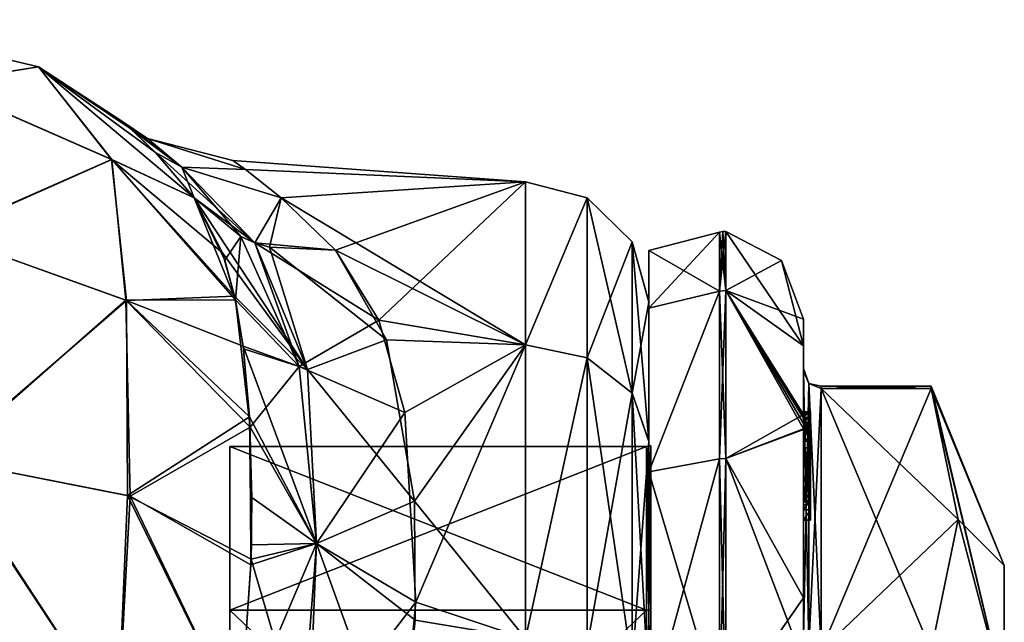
# Model space of a CAD drawing. Extents: x -23 to 700, y -1800 to 0.
# Tile 196 of 196: x 672 to 700, y -17 to 0. Entities that reach past the tile are written whole.
import ezdxf

# ---------------------------------------------------------------- set-up
doc = ezdxf.new("R2010")
doc.units = 0
doc.header["$LTSCALE"] = 21.316181
for name, color, linetype in [('1042', 7, 'CONTINUOUS'), ('1043', 7, 'CONTINUOUS'), ('1044', 7, 'CONTINUOUS'), ('1825', 7, 'CONTINUOUS'), ('1830', 7, 'CONTINUOUS'), ('1831', 7, 'CONTINUOUS'), ('1832', 7, 'CONTINUOUS'), ('1833', 7, 'CONTINUOUS'), ('1834', 7, 'CONTINUOUS'), ('1835', 7, 'CONTINUOUS'), ('1836', 7, 'CONTINUOUS'), ('1837', 7, 'CONTINUOUS'), ('1838', 7, 'CONTINUOUS'), ('1839', 7, 'CONTINUOUS'), ('1840', 7, 'CONTINUOUS'), ('1843', 7, 'CONTINUOUS'), ('1844', 7, 'CONTINUOUS'), ('1845', 7, 'CONTINUOUS'), ('1846', 7, 'CONTINUOUS'), ('1848', 7, 'CONTINUOUS'), ('1902', 7, 'CONTINUOUS'), ('1903', 7, 'CONTINUOUS'), ('1904', 7, 'CONTINUOUS'), ('1905', 7, 'CONTINUOUS'), ('1906', 7, 'CONTINUOUS'), ('1907', 7, 'CONTINUOUS'), ('1908', 7, 'CONTINUOUS'), ('1909', 7, 'CONTINUOUS'), ('1911', 7, 'CONTINUOUS'), ('1912', 7, 'CONTINUOUS'), ('1918', 7, 'CONTINUOUS'), ('1919', 7, 'CONTINUOUS'), ('1920', 7, 'CONTINUOUS'), ('1921', 7, 'CONTINUOUS'), ('1922', 7, 'CONTINUOUS'), ('1923', 7, 'CONTINUOUS'), ('1924', 7, 'CONTINUOUS'), ('2007', 7, 'CONTINUOUS'), ('2013', 7, 'CONTINUOUS'), ('2015', 7, 'CONTINUOUS'), ('2016', 7, 'CONTINUOUS'), ('991', 7, 'CONTINUOUS'), ('992', 7, 'CONTINUOUS'), ('994', 7, 'CONTINUOUS'), ('997', 7, 'CONTINUOUS'), ('998', 7, 'CONTINUOUS'), ('999', 7, 'CONTINUOUS')]:
    doc.layers.add(name, color=color, linetype=linetype)

msp = doc.modelspace()

# ---------------------------------------------------------------- linework, layer by layer
at = {"layer": '1042', "linetype": 'CONTINUOUS'}
for points in [[(677.896, -6.622, -16.018), (677.091, -5.055, -13), (680.308, -9.934, -16.89), (677.896, -6.622, -16.018)], [(677.091, -5.055, -13), (678.813, -6.331, -11.72), (680.308, -9.934, -16.89), (677.091, -5.055, -13)], [(678.813, -6.331, -11.72), (679.234, -6.462, -11.497), (680.308, -9.934, -16.89), (678.813, -6.331, -11.72)], [(678.241, -7.849, -17.812), (677.896, -6.622, -16.018), (680.308, -9.934, -16.89), (678.241, -7.849, -17.812)], [(681.107, -6.547, -10.759), (682.551, -9.092, -14.782), (679.234, -6.462, -11.497), (681.107, -6.547, -10.759)], [(679.234, -6.462, -11.497), (682.551, -9.092, -14.782), (680.308, -9.934, -16.89), (679.234, -6.462, -11.497)], [(678.485, -9.269, -19.506), (678.241, -7.849, -17.812), (680.308, -9.934, -16.89), (678.485, -9.269, -19.506)], [(682.551, -9.092, -14.782), (683.353, -13.665, -19.249), (680.308, -9.934, -16.89), (682.551, -9.092, -14.782)], [(678.665, -11.277, -21.414), (678.485, -9.269, -19.506), (680.566, -14.867, -21.133), (678.665, -11.277, -21.414)], [(678.485, -9.269, -19.506), (680.308, -9.934, -16.89), (680.566, -14.867, -21.133), (678.485, -9.269, -19.506)], [(680.308, -9.934, -16.89), (683.353, -13.665, -19.249), (680.566, -14.867, -21.133), (680.308, -9.934, -16.89)], [(678.729, -13.561, -23.072), (678.665, -11.277, -21.414), (680.566, -14.867, -21.133), (678.729, -13.561, -23.072)], [(678.706, -15.315, -24.063), (678.729, -13.561, -23.072), (680.566, -14.867, -21.133), (678.706, -15.315, -24.063)], [(683.353, -13.665, -19.249), (683.364, -17.047, -21.355), (680.566, -14.867, -21.133), (683.353, -13.665, -19.249)], [(678.706, -15.315, -24.063), (680.566, -14.867, -21.133), (680.327, -20.856, -23.687), (678.706, -15.315, -24.063)], [(680.566, -14.867, -21.133), (682.92, -21.379, -23.069), (680.327, -20.856, -23.687), (680.566, -14.867, -21.133)], [(683.364, -17.047, -21.355), (682.92, -21.379, -23.069), (680.566, -14.867, -21.133), (683.364, -17.047, -21.355)], [(678.386, -20.003, -25.768), (678.706, -15.315, -24.063), (680.327, -20.856, -23.687), (678.386, -20.003, -25.768)]]:
    msp.add_3dface(points, dxfattribs=at)
at = {"layer": '1043', "linetype": 'CONTINUOUS'}
for points in [[(675.263, -3.077, -4.22), (675.006, -2.859, -0.034), (676.739, -4.188, -6.298), (675.263, -3.077, -4.22)], [(675.006, -2.859, -0.034), (675.26, -3.074, 4.17), (675.77, -3.377, -0.002), (675.006, -2.859, -0.034)], [(675.006, -2.859, -0.034), (675.77, -3.377, -0.002), (676.739, -4.188, -6.298), (675.006, -2.859, -0.034)], [(675.26, -3.074, 4.17), (675.993, -3.767, 8.511), (676.737, -4.188, 6.295), (675.26, -3.074, 4.17)], [(675.26, -3.074, 4.17), (676.737, -4.188, 6.295), (675.77, -3.377, -0.002), (675.26, -3.074, 4.17)], [(675.997, -3.771, -8.524), (675.263, -3.077, -4.22), (676.739, -4.188, -6.298), (675.997, -3.771, -8.524)], [(678.545, -4.249, 3.447), (678.192, -4, -0.031), (675.77, -3.377, -0.002), (678.545, -4.249, 3.447)], [(676.737, -4.188, 6.295), (678.545, -4.249, 3.447), (675.77, -3.377, -0.002), (676.737, -4.188, 6.295)], [(678.192, -4, -0.031), (678.551, -4.256, -3.493), (675.77, -3.377, -0.002), (678.192, -4, -0.031)], [(675.77, -3.377, -0.002), (678.551, -4.256, -3.493), (676.739, -4.188, -6.298), (675.77, -3.377, -0.002)], [(675.993, -3.767, 8.511), (677.091, -5.055, 13), (676.737, -4.188, 6.295), (675.993, -3.767, 8.511)], [(677.091, -5.055, -13), (675.997, -3.771, -8.524), (678.813, -6.331, -11.72), (677.091, -5.055, -13)], [(675.997, -3.771, -8.524), (676.739, -4.188, -6.298), (678.813, -6.331, -11.72), (675.997, -3.771, -8.524)], [(679.56, -5.057, 7.044), (678.545, -4.249, 3.447), (676.737, -4.188, 6.295), (679.56, -5.057, 7.044)], [(678.813, -6.331, 11.72), (679.56, -5.057, 7.044), (676.737, -4.188, 6.295), (678.813, -6.331, 11.72)], [(677.091, -5.055, 13), (678.415, -6.159, 11.954), (676.737, -4.188, 6.295), (677.091, -5.055, 13)], [(678.415, -6.159, 11.954), (678.813, -6.331, 11.72), (676.737, -4.188, 6.295), (678.415, -6.159, 11.954)], [(678.551, -4.256, -3.493), (679.566, -5.062, -7.059), (676.739, -4.188, -6.298), (678.551, -4.256, -3.493)], [(676.739, -4.188, -6.298), (679.566, -5.062, -7.059), (678.813, -6.331, -11.72), (676.739, -4.188, -6.298)], [(681.107, -6.547, 10.759), (679.56, -5.057, 7.044), (678.813, -6.331, 11.72), (681.107, -6.547, 10.759)], [(678.813, -6.331, -11.72), (679.566, -5.062, -7.059), (679.234, -6.462, -11.497), (678.813, -6.331, -11.72)], [(679.566, -5.062, -7.059), (681.107, -6.547, -10.759), (679.234, -6.462, -11.497), (679.566, -5.062, -7.059)]]:
    msp.add_3dface(points, dxfattribs=at)
at = {"layer": '1044', "linetype": 'CONTINUOUS'}
for points in [[(677.091, -5.055, 13), (677.966, -6.831, 16.359), (678.415, -6.159, 11.954), (677.091, -5.055, 13)], [(677.966, -6.831, 16.359), (678.263, -7.953, 17.95), (678.415, -6.159, 11.954), (677.966, -6.831, 16.359)], [(678.263, -7.953, 17.95), (680.075, -9.844, 17.019), (678.415, -6.159, 11.954), (678.263, -7.953, 17.95)], [(678.415, -6.159, 11.954), (680.075, -9.844, 17.019), (678.813, -6.331, 11.72), (678.415, -6.159, 11.954)], [(682.331, -8.527, 14.028), (681.107, -6.547, 10.759), (678.813, -6.331, 11.72), (682.331, -8.527, 14.028)], [(680.075, -9.844, 17.019), (682.331, -8.527, 14.028), (678.813, -6.331, 11.72), (680.075, -9.844, 17.019)], [(678.263, -7.953, 17.95), (678.494, -9.348, 19.595), (680.075, -9.844, 17.019), (678.263, -7.953, 17.95)], [(683.072, -11.15, 17.091), (682.331, -8.527, 14.028), (680.075, -9.844, 17.019), (683.072, -11.15, 17.091)], [(678.494, -9.348, 19.595), (678.68, -11.57, 21.655), (680.075, -9.844, 17.019), (678.494, -9.348, 19.595)], [(678.68, -11.57, 21.655), (680.565, -14.87, 21.136), (680.075, -9.844, 17.019), (678.68, -11.57, 21.655)], [(680.565, -14.87, 21.136), (683.072, -11.15, 17.091), (680.075, -9.844, 17.019), (680.565, -14.87, 21.136)], [(683.384, -16.536, 21.085), (683.072, -11.15, 17.091), (680.565, -14.87, 21.136), (683.384, -16.536, 21.085)], [(678.68, -11.57, 21.655), (678.717, -14.908, 23.851), (680.565, -14.87, 21.136), (678.68, -11.57, 21.655)], [(678.702, -15.478, 24.143), (678.386, -20.004, 25.768), (680.565, -14.87, 21.136), (678.702, -15.478, 24.143)], [(678.386, -20.004, 25.768), (680.107, -20.789, 23.818), (680.565, -14.87, 21.136), (678.386, -20.004, 25.768)], [(678.717, -14.908, 23.851), (678.702, -15.478, 24.143), (680.565, -14.87, 21.136), (678.717, -14.908, 23.851)], [(680.107, -20.789, 23.818), (683.384, -16.536, 21.085), (680.565, -14.87, 21.136), (680.107, -20.789, 23.818)], [(682.92, -21.379, 23.069), (683.384, -16.536, 21.085), (680.107, -20.789, 23.818), (682.92, -21.379, 23.069)]]:
    msp.add_3dface(points, dxfattribs=at)
at = {"layer": '1825', "linetype": 'CONTINUOUS'}
for points in [[(700.1, -19.55), (700.1, -23.763, -7.311), (700.1, -15.5), (700.1, -19.55)], [(700.1, -19.161, 8.839), (700.1, -19.55), (700.1, -15.5), (700.1, -19.161, 8.839)], [(700.1, -15.5), (700.1, -23.763, -7.311), (700.1, -19.161, -8.839), (700.1, -15.5)]]:
    msp.add_3dface(points, dxfattribs=at)
at = {"layer": '1830', "linetype": 'CONTINUOUS'}
for points in [[(694.9, -17.907, -14.418), (694.9, -10.467, -1.532), (698.023, -17.907, -14.418), (694.9, -17.907, -14.418)], [(698.023, -17.907, -14.418), (694.9, -10.467, -1.532), (698.786, -14.187, -7.975), (698.023, -17.907, -14.418)], [(698.786, -14.187, -7.975), (694.9, -10.467, -1.532), (698.023, -10.467, -1.532), (698.786, -14.187, -7.975)]]:
    msp.add_3dface(points, dxfattribs=at)
at = {"layer": '1831', "linetype": 'CONTINUOUS'}
for points in [[(694.9, -10.467, 1.532), (694.9, -17.907, 14.418), (698.023, -10.467, 1.532), (694.9, -10.467, 1.532)], [(698.023, -10.467, 1.532), (694.9, -17.907, 14.418), (698.786, -14.187, 7.975), (698.023, -10.467, 1.532)], [(698.786, -14.187, 7.975), (694.9, -17.907, 14.418), (698.023, -17.907, 14.418), (698.786, -14.187, 7.975)]]:
    msp.add_3dface(points, dxfattribs=at)
at = {"layer": '1832', "linetype": 'CONTINUOUS'}
for points in [[(694.4, -8.5), (694.4, -11.211, 9.918), (694.4, -9.979, 1.686), (694.4, -8.5)], [(694.4, -9.257, -5.382), (694.4, -8.5), (694.4, -9.979, 1.686), (694.4, -9.257, -5.382)], [(694.4, -11.268, -10.015), (694.4, -9.257, -5.382), (694.4, -11.133, -9.552), (694.4, -11.268, -10.015)], [(694.4, -11.133, -9.552), (694.4, -9.257, -5.382), (694.4, -9.979, -1.686), (694.4, -11.133, -9.552)], [(694.4, -9.979, -1.686), (694.4, -9.257, -5.382), (694.4, -9.9, 0.012), (694.4, -9.979, -1.686)], [(694.4, -9.9, 0.012), (694.4, -9.257, -5.382), (694.4, -9.979, 1.686), (694.4, -9.9, 0.012)], [(694.4, -13.915, -8.604), (694.4, -13.561, -8.194), (694.4, -9.979, -1.686), (694.4, -13.915, -8.604)], [(694.4, -17.529, -14.764), (694.4, -13.915, -8.604), (694.4, -9.979, -1.686), (694.4, -17.529, -14.764)], [(694.4, -9.979, 1.686), (694.4, -11.211, 9.918), (694.4, -17.529, 14.764), (694.4, -9.979, 1.686)], [(694.4, -11.187, -9.097), (694.4, -11.133, -9.552), (694.4, -9.979, -1.686), (694.4, -11.187, -9.097)], [(694.4, -11.454, -8.634), (694.4, -11.187, -9.097), (694.4, -9.979, -1.686), (694.4, -11.454, -8.634)], [(694.4, -11.966, -8.23), (694.4, -11.454, -8.634), (694.4, -9.979, -1.686), (694.4, -11.966, -8.23)], [(694.4, -12.563, -7.993), (694.4, -11.966, -8.23), (694.4, -9.979, -1.686), (694.4, -12.563, -7.993)], [(694.4, -13.095, -7.988), (694.4, -12.563, -7.993), (694.4, -9.979, -1.686), (694.4, -13.095, -7.988)], [(694.4, -13.561, -8.194), (694.4, -13.095, -7.988), (694.4, -9.979, -1.686), (694.4, -13.561, -8.194)], [(694.4, -11.211, 9.918), (694.4, -18.241, 16.883), (694.4, -17.529, 14.764), (694.4, -11.211, 9.918)], [(694.4, -11.454, -9.579), (694.4, -11.514, -9.204), (694.4, -11.578, -9.948), (694.4, -11.454, -9.579)], [(694.4, -11.514, -9.204), (694.4, -11.747, -8.855), (694.4, -11.578, -9.948), (694.4, -11.514, -9.204)], [(694.4, -11.747, -8.855), (694.4, -11.701, -10.162), (694.4, -11.578, -9.948), (694.4, -11.747, -8.855)], [(694.4, -11.635, -10.603), (694.4, -14.211, -9.116), (694.4, -16.414, -15.685), (694.4, -11.635, -10.603)], [(694.4, -13.773, -8.966), (694.4, -11.701, -10.162), (694.4, -13.65, -8.752), (694.4, -13.773, -8.966)], [(694.4, -13.65, -8.752), (694.4, -11.701, -10.162), (694.4, -13.385, -8.46), (694.4, -13.65, -8.752)], [(694.4, -13.385, -8.46), (694.4, -11.701, -10.162), (694.4, -13.035, -8.329), (694.4, -13.385, -8.46)], [(694.4, -13.035, -8.329), (694.4, -11.701, -10.162), (694.4, -12.616, -8.356), (694.4, -13.035, -8.329)], [(694.4, -12.616, -8.356), (694.4, -11.701, -10.162), (694.4, -12.151, -8.55), (694.4, -12.616, -8.356)], [(694.4, -12.151, -8.55), (694.4, -11.701, -10.162), (694.4, -11.747, -8.855), (694.4, -12.151, -8.55)], [(694.4, -14.211, -9.116), (694.4, -13.915, -8.604), (694.4, -17.529, -14.764), (694.4, -14.211, -9.116)], [(694.4, -16.414, -15.685), (694.4, -14.211, -9.116), (694.4, -17.529, -14.764), (694.4, -16.414, -15.685)], [(694.4, -22.674, -18.759), (694.4, -16.414, -15.685), (694.4, -22.674, -18.216), (694.4, -22.674, -18.759)], [(694.4, -22.674, -18.216), (694.4, -16.414, -15.685), (694.4, -20.45, -16.45), (694.4, -22.674, -18.216)], [(694.4, -20.45, -16.45), (694.4, -16.414, -15.685), (694.4, -18.961, -15.681), (694.4, -20.45, -16.45)], [(694.4, -18.961, -15.681), (694.4, -16.414, -15.685), (694.4, -17.529, -14.764), (694.4, -18.961, -15.681)]]:
    msp.add_3dface(points, dxfattribs=at)
at = {"layer": '1833', "linetype": 'CONTINUOUS'}
for points in [[(690, -12.098), (690, -16.756, 11.244), (690, -6.556), (690, -12.098)], [(690, -6.556), (690, -16.756, 11.244), (690, -8.189, 8.207), (690, -6.556)], [(690, -8.189, -8.207), (690, -12.098), (690, -6.556), (690, -8.189, -8.207)], [(690, -8.189, 8.207), (690, -16.756, 11.244), (690, -12.837, 15.164), (690, -8.189, 8.207)], [(690, -16.756, -11.244), (690, -12.098), (690, -8.189, -8.207), (690, -16.756, -11.244)], [(690, -12.837, -15.164), (690, -16.756, -11.244), (690, -8.189, -8.207), (690, -12.837, -15.164)], [(690, -16.756, 11.244), (690, -28, 15.902), (690, -12.837, 15.164), (690, -16.756, 11.244)], [(690, -12.837, 15.164), (690, -28, 15.902), (690, -36.206, 19.812), (690, -12.837, 15.164)], [(690, -28, -15.902), (690, -16.756, -11.244), (690, -12.837, -15.164), (690, -28, -15.902)], [(690, -19.794, -19.812), (690, -28, -15.902), (690, -12.837, -15.164), (690, -19.794, -19.812)], [(690, -19.794, 19.812), (690, -12.837, 15.164), (690, -36.206, 19.812), (690, -19.794, 19.812)]]:
    msp.add_3dface(points, dxfattribs=at)
at = {"layer": '1834', "linetype": 'CONTINUOUS'}
for points in [[(678.1, -12.115), (678.1, -16.768, -11.232), (678.1, -43.885), (678.1, -12.115)], [(678.1, -12.115), (678.1, -43.885), (678.1, -39.232, 11.232), (678.1, -12.115)], [(678.1, -12.115), (678.1, -39.232, 11.232), (678.1, -16.768, 11.232), (678.1, -12.115)], [(678.1, -16.768, -11.232), (678.1, -28, -15.885), (678.1, -39.232, -11.232), (678.1, -16.768, -11.232)], [(678.1, -16.768, -11.232), (678.1, -39.232, -11.232), (678.1, -43.885), (678.1, -16.768, -11.232)], [(678.1, -39.232, 11.232), (678.1, -28, 15.885), (678.1, -16.768, 11.232), (678.1, -39.232, 11.232)]]:
    msp.add_3dface(points, dxfattribs=at)
at = {"layer": '1835', "linetype": 'CONTINUOUS'}
for points in [[(678.1, -16.768, -11.232), (678.1, -12.115), (689.934, -16.768, -11.232), (678.1, -16.768, -11.232)], [(689.934, -16.768, -11.232), (678.1, -12.115), (689.934, -12.115), (689.934, -16.768, -11.232)], [(678.1, -28, -15.885), (678.1, -16.768, -11.232), (689.934, -28, -15.885), (678.1, -28, -15.885)], [(689.934, -28, -15.885), (678.1, -16.768, -11.232), (689.934, -16.768, -11.232), (689.934, -28, -15.885)]]:
    msp.add_3dface(points, dxfattribs=at)
at = {"layer": '1836', "linetype": 'CONTINUOUS'}
for points in [[(689.934, -12.115), (678.1, -12.115), (678.1, -16.768, 11.232), (689.934, -12.115)], [(689.934, -12.115), (678.1, -16.768, 11.232), (689.934, -16.768, 11.232), (689.934, -12.115)], [(678.1, -16.768, 11.232), (678.1, -28, 15.885), (689.934, -16.768, 11.232), (678.1, -16.768, 11.232)], [(689.934, -16.768, 11.232), (678.1, -28, 15.885), (689.934, -28, 15.885), (689.934, -16.768, 11.232)]]:
    msp.add_3dface(points, dxfattribs=at)
at = {"layer": '1837', "linetype": 'CONTINUOUS'}
for points in [[(692.195, -6.017), (692.195, -7.691, 8.412), (693.769, -6.84), (692.195, -6.017)], [(692.195, -7.691, 8.412), (694.4, -8.5), (693.769, -6.84), (692.195, -7.691, 8.412)], [(694.4, -11.211, 9.918), (694.4, -8.5), (692.195, -7.691, 8.412), (694.4, -11.211, 9.918)], [(692.195, -12.456, 15.544), (694.4, -11.211, 9.918), (692.195, -7.691, 8.412), (692.195, -12.456, 15.544)], [(694.4, -18.241, 16.883), (694.4, -11.211, 9.918), (692.195, -12.456, 15.544), (694.4, -18.241, 16.883)], [(692.195, -19.588, 20.309), (694.4, -18.241, 16.883), (692.195, -12.456, 15.544), (692.195, -19.588, 20.309)]]:
    msp.add_3dface(points, dxfattribs=at)
at = {"layer": '1838', "linetype": 'CONTINUOUS'}
for points in [[(694.4, -9.257, -5.382), (692.195, -6.017), (693.769, -6.84), (694.4, -9.257, -5.382)], [(692.195, -6.017), (694.4, -9.257, -5.382), (692.195, -7.691, -8.412), (692.195, -6.017)], [(694.4, -8.5), (694.4, -9.257, -5.382), (693.769, -6.84), (694.4, -8.5)], [(694.4, -9.257, -5.382), (694.4, -11.268, -10.015), (692.195, -7.691, -8.412), (694.4, -9.257, -5.382)], [(694.4, -11.268, -10.015), (694.4, -11.288, -10.053), (692.195, -7.691, -8.412), (694.4, -11.268, -10.015)], [(694.4, -11.288, -10.053), (694.4, -11.31, -10.091), (692.195, -7.691, -8.412), (694.4, -11.288, -10.053)], [(692.195, -7.691, -8.412), (694.4, -11.31, -10.091), (694.4, -11.461, -10.354), (692.195, -7.691, -8.412)], [(692.195, -12.456, -15.544), (692.195, -7.691, -8.412), (694.4, -11.613, -10.616), (692.195, -12.456, -15.544)], [(694.4, -11.613, -10.616), (692.195, -7.691, -8.412), (694.4, -11.461, -10.354), (694.4, -11.613, -10.616)], [(694.4, -11.624, -10.61), (692.195, -12.456, -15.544), (694.4, -11.613, -10.616), (694.4, -11.624, -10.61)], [(694.4, -11.635, -10.603), (692.195, -12.456, -15.544), (694.4, -11.624, -10.61), (694.4, -11.635, -10.603)], [(694.4, -11.635, -10.603), (694.4, -16.414, -15.685), (692.195, -12.456, -15.544), (694.4, -11.635, -10.603)], [(692.195, -12.456, -15.544), (694.4, -16.414, -15.685), (692.195, -19.588, -20.309), (692.195, -12.456, -15.544)], [(694.4, -16.414, -15.685), (694.4, -22.674, -18.759), (692.195, -19.588, -20.309), (694.4, -16.414, -15.685)]]:
    msp.add_3dface(points, dxfattribs=at)
at = {"layer": '1839', "linetype": 'CONTINUOUS'}
for points in [[(692.009, -7.703, -8.407), (690, -6.556), (692.009, -6.03, 0), (692.009, -7.703, -8.407)], [(690, -8.189, -8.207), (690, -6.556), (692.009, -7.703, -8.407), (690, -8.189, -8.207)], [(690, -12.837, -15.164), (690, -8.189, -8.207), (692.009, -7.703, -8.407), (690, -12.837, -15.164)], [(692.009, -12.465, -15.535), (690, -12.837, -15.164), (692.009, -7.703, -8.407), (692.009, -12.465, -15.535)], [(692.009, -19.593, -20.297), (690, -12.837, -15.164), (692.009, -12.465, -15.535), (692.009, -19.593, -20.297)], [(690, -19.794, -19.812), (690, -12.837, -15.164), (692.009, -19.593, -20.297), (690, -19.794, -19.812)]]:
    msp.add_3dface(points, dxfattribs=at)
at = {"layer": '1840', "linetype": 'CONTINUOUS'}
for points in [[(690, -6.556), (690, -8.189, 8.207), (692.009, -6.03, 0), (690, -6.556)], [(692.009, -6.03, 0), (690, -8.189, 8.207), (692.009, -7.703, 8.407), (692.009, -6.03, 0)], [(690, -8.189, 8.207), (690, -12.837, 15.164), (692.009, -7.703, 8.407), (690, -8.189, 8.207)], [(692.009, -7.703, 8.407), (690, -12.837, 15.164), (692.009, -12.465, 15.535), (692.009, -7.703, 8.407)], [(690, -12.837, 15.164), (690, -19.794, 19.812), (692.009, -12.465, 15.535), (690, -12.837, 15.164)], [(692.009, -12.465, 15.535), (690, -19.794, 19.812), (692.009, -19.593, 20.297), (692.009, -12.465, 15.535)]]:
    msp.add_3dface(points, dxfattribs=at)
at = {"layer": '1843', "linetype": 'CONTINUOUS'}
for points in [[(689.934, -16.768, 11.232), (690.064, -12.098), (689.999, -12.111), (689.934, -16.768, 11.232)], [(690.064, -12.098), (689.934, -16.768, 11.232), (690.064, -16.756, 11.244), (690.064, -12.098)], [(689.934, -12.115), (689.934, -16.768, 11.232), (689.999, -12.111), (689.934, -12.115)], [(689.934, -16.768, 11.232), (689.934, -28, 15.885), (690.064, -16.756, 11.244), (689.934, -16.768, 11.232)], [(690.064, -16.756, 11.244), (689.934, -28, 15.885), (690.064, -28, 15.902), (690.064, -16.756, 11.244)]]:
    msp.add_3dface(points, dxfattribs=at)
at = {"layer": '1844', "linetype": 'CONTINUOUS'}
for points in [[(689.934, -12.115), (689.999, -12.111), (690.064, -16.756, -11.244), (689.934, -12.115)], [(689.934, -16.768, -11.232), (689.934, -12.115), (690.064, -16.756, -11.244), (689.934, -16.768, -11.232)], [(689.999, -12.111), (690.064, -12.098), (690.064, -16.756, -11.244), (689.999, -12.111)], [(690.064, -28, -15.902), (689.934, -16.768, -11.232), (690.064, -16.756, -11.244), (690.064, -28, -15.902)], [(689.934, -28, -15.885), (689.934, -16.768, -11.232), (690.064, -28, -15.902), (689.934, -28, -15.885)]]:
    msp.add_3dface(points, dxfattribs=at)
at = {"layer": '1845', "linetype": 'CONTINUOUS'}
for points in [[(692.009, -7.703, 8.407), (692.195, -6.017), (692.102, -6.015, 0), (692.009, -7.703, 8.407)], [(692.009, -6.03, 0), (692.009, -7.703, 8.407), (692.102, -6.015, 0), (692.009, -6.03, 0)], [(692.195, -7.691, 8.412), (692.195, -6.017), (692.009, -7.703, 8.407), (692.195, -7.691, 8.412)], [(692.195, -12.456, 15.544), (692.195, -7.691, 8.412), (692.009, -12.465, 15.535), (692.195, -12.456, 15.544)], [(692.195, -7.691, 8.412), (692.009, -7.703, 8.407), (692.009, -12.465, 15.535), (692.195, -7.691, 8.412)], [(692.195, -19.588, 20.309), (692.195, -12.456, 15.544), (692.009, -19.593, 20.297), (692.195, -19.588, 20.309)], [(692.195, -12.456, 15.544), (692.009, -12.465, 15.535), (692.009, -19.593, 20.297), (692.195, -12.456, 15.544)]]:
    msp.add_3dface(points, dxfattribs=at)
at = {"layer": '1846', "linetype": 'CONTINUOUS'}
for points in [[(692.195, -7.691, -8.412), (692.009, -6.03, 0), (692.102, -6.015, 0), (692.195, -7.691, -8.412)], [(692.195, -7.691, -8.412), (692.009, -7.703, -8.407), (692.009, -6.03, 0), (692.195, -7.691, -8.412)], [(692.195, -6.017), (692.195, -7.691, -8.412), (692.102, -6.015, 0), (692.195, -6.017)], [(692.195, -7.691, -8.412), (692.195, -12.456, -15.544), (692.009, -7.703, -8.407), (692.195, -7.691, -8.412)], [(692.195, -12.456, -15.544), (692.009, -12.465, -15.535), (692.009, -7.703, -8.407), (692.195, -12.456, -15.544)], [(692.195, -12.456, -15.544), (692.195, -19.588, -20.309), (692.009, -12.465, -15.535), (692.195, -12.456, -15.544)], [(692.195, -19.588, -20.309), (692.009, -19.593, -20.297), (692.009, -12.465, -15.535), (692.195, -19.588, -20.309)]]:
    msp.add_3dface(points, dxfattribs=at)
at = {"layer": '1848', "linetype": 'CONTINUOUS'}
for points in [[(700.1, -15.5), (700.1, -19.161, -8.839), (698.023, -10.4), (700.1, -15.5)], [(698.023, -10.467, 1.532), (700.1, -15.5), (698.023, -10.4), (698.023, -10.467, 1.532)], [(700.1, -19.161, -8.839), (698.023, -10.467, -1.532), (698.023, -10.4), (700.1, -19.161, -8.839)], [(700.1, -15.5), (698.023, -10.467, 1.532), (698.786, -14.187, 7.975), (700.1, -15.5)], [(700.1, -19.161, -8.839), (698.786, -14.187, -7.975), (698.023, -10.467, -1.532), (700.1, -19.161, -8.839)], [(700.1, -19.161, 8.839), (698.786, -14.187, 7.975), (698.023, -17.907, 14.418), (700.1, -19.161, 8.839)], [(700.1, -19.161, -8.839), (698.023, -17.907, -14.418), (698.786, -14.187, -7.975), (700.1, -19.161, -8.839)], [(700.1, -19.161, 8.839), (700.1, -15.5), (698.786, -14.187, 7.975), (700.1, -19.161, 8.839)]]:
    msp.add_3dface(points, dxfattribs=at)
at = {"layer": '1902', "linetype": 'CONTINUOUS'}
for points in [[(694.6, -11.136, -9.59), (694.6, -11.187, -9.097), (694.6, -11.578, -9.948), (694.6, -11.136, -9.59)], [(694.6, -11.136, -9.59), (694.6, -11.613, -10.616), (694.6, -11.31, -10.091), (694.6, -11.136, -9.59)], [(694.6, -11.613, -10.616), (694.6, -11.136, -9.59), (694.6, -11.578, -9.948), (694.6, -11.613, -10.616)], [(694.6, -11.453, -9.57), (694.6, -11.187, -9.097), (694.6, -11.514, -9.204), (694.6, -11.453, -9.57)], [(694.6, -11.578, -9.948), (694.6, -11.187, -9.097), (694.6, -11.453, -9.57), (694.6, -11.578, -9.948)], [(694.6, -11.187, -9.097), (694.6, -11.431, -8.659), (694.6, -11.514, -9.204), (694.6, -11.187, -9.097)], [(694.6, -11.514, -9.204), (694.6, -11.431, -8.659), (694.6, -11.724, -8.879), (694.6, -11.514, -9.204)], [(694.6, -11.431, -8.659), (694.6, -11.966, -8.23), (694.6, -11.724, -8.879), (694.6, -11.431, -8.659)], [(694.6, -11.701, -10.162), (694.6, -11.613, -10.616), (694.6, -11.578, -9.948), (694.6, -11.701, -10.162)], [(694.6, -14.211, -9.116), (694.6, -11.613, -10.616), (694.6, -13.773, -8.966), (694.6, -14.211, -9.116)], [(694.6, -11.613, -10.616), (694.6, -11.701, -10.162), (694.6, -13.773, -8.966), (694.6, -11.613, -10.616)], [(694.6, -11.724, -8.879), (694.6, -11.966, -8.23), (694.6, -12.151, -8.55), (694.6, -11.724, -8.879)], [(694.6, -11.966, -8.23), (694.6, -12.59, -7.986), (694.6, -12.151, -8.55), (694.6, -11.966, -8.23)], [(694.6, -12.151, -8.55), (694.6, -12.59, -7.986), (694.6, -12.646, -8.348), (694.6, -12.151, -8.55)], [(694.6, -12.646, -8.348), (694.6, -12.59, -7.986), (694.6, -13.035, -8.329), (694.6, -12.646, -8.348)], [(694.6, -12.59, -7.986), (694.6, -13.095, -7.988), (694.6, -13.035, -8.329), (694.6, -12.59, -7.986)], [(694.6, -13.035, -8.329), (694.6, -13.095, -7.988), (694.6, -13.386, -8.46), (694.6, -13.035, -8.329)], [(694.6, -13.095, -7.988), (694.6, -13.553, -8.187), (694.6, -13.386, -8.46), (694.6, -13.095, -7.988)], [(694.6, -13.386, -8.46), (694.6, -13.553, -8.187), (694.6, -13.65, -8.752), (694.6, -13.386, -8.46)], [(694.6, -13.553, -8.187), (694.6, -13.915, -8.604), (694.6, -13.773, -8.966), (694.6, -13.553, -8.187)], [(694.6, -13.65, -8.752), (694.6, -13.553, -8.187), (694.6, -13.773, -8.966), (694.6, -13.65, -8.752)], [(694.6, -13.915, -8.604), (694.6, -14.211, -9.116), (694.6, -13.773, -8.966), (694.6, -13.915, -8.604)]]:
    msp.add_3dface(points, dxfattribs=at)
at = {"layer": '1903', "linetype": 'CONTINUOUS'}
for points in [[(694.4, -13.915, -8.604), (694.4, -14.211, -9.116), (694.6, -13.915, -8.604), (694.4, -13.915, -8.604)], [(694.4, -14.211, -9.116), (694.6, -14.211, -9.116), (694.6, -13.915, -8.604), (694.4, -14.211, -9.116)]]:
    msp.add_3dface(points, dxfattribs=at)
at = {"layer": '1904', "linetype": 'CONTINUOUS'}
for points in [[(694.4, -13.095, -7.988), (694.4, -13.561, -8.194), (694.6, -13.095, -7.988), (694.4, -13.095, -7.988)], [(694.4, -13.561, -8.194), (694.6, -13.553, -8.187), (694.6, -13.095, -7.988), (694.4, -13.561, -8.194)], [(694.4, -13.561, -8.194), (694.4, -13.915, -8.604), (694.6, -13.553, -8.187), (694.4, -13.561, -8.194)], [(694.4, -13.915, -8.604), (694.6, -13.915, -8.604), (694.6, -13.553, -8.187), (694.4, -13.915, -8.604)]]:
    msp.add_3dface(points, dxfattribs=at)
at = {"layer": '1905', "linetype": 'CONTINUOUS'}
for points in [[(694.4, -11.966, -8.23), (694.4, -12.563, -7.993), (694.6, -11.966, -8.23), (694.4, -11.966, -8.23)], [(694.4, -12.563, -7.993), (694.6, -12.59, -7.986), (694.6, -11.966, -8.23), (694.4, -12.563, -7.993)], [(694.4, -12.563, -7.993), (694.4, -13.095, -7.988), (694.6, -12.59, -7.986), (694.4, -12.563, -7.993)], [(694.4, -13.095, -7.988), (694.6, -13.095, -7.988), (694.6, -12.59, -7.986), (694.4, -13.095, -7.988)]]:
    msp.add_3dface(points, dxfattribs=at)
at = {"layer": '1906', "linetype": 'CONTINUOUS'}
for points in [[(694.4, -11.187, -9.097), (694.4, -11.454, -8.634), (694.6, -11.187, -9.097), (694.4, -11.187, -9.097)], [(694.4, -11.454, -8.634), (694.6, -11.431, -8.659), (694.6, -11.187, -9.097), (694.4, -11.454, -8.634)], [(694.4, -11.454, -8.634), (694.4, -11.966, -8.23), (694.6, -11.431, -8.659), (694.4, -11.454, -8.634)], [(694.4, -11.966, -8.23), (694.6, -11.966, -8.23), (694.6, -11.431, -8.659), (694.4, -11.966, -8.23)]]:
    msp.add_3dface(points, dxfattribs=at)
at = {"layer": '1907', "linetype": 'CONTINUOUS'}
for points in [[(694.4, -11.268, -10.015), (694.4, -11.133, -9.552), (694.6, -11.136, -9.59), (694.4, -11.268, -10.015)], [(694.4, -11.133, -9.552), (694.4, -11.187, -9.097), (694.6, -11.136, -9.59), (694.4, -11.133, -9.552)], [(694.4, -11.268, -10.015), (694.6, -11.136, -9.59), (694.6, -11.31, -10.091), (694.4, -11.268, -10.015)], [(694.4, -11.187, -9.097), (694.6, -11.187, -9.097), (694.6, -11.136, -9.59), (694.4, -11.187, -9.097)], [(694.4, -11.288, -10.053), (694.4, -11.268, -10.015), (694.6, -11.31, -10.091), (694.4, -11.288, -10.053)], [(694.4, -11.31, -10.091), (694.4, -11.288, -10.053), (694.6, -11.31, -10.091), (694.4, -11.31, -10.091)]]:
    msp.add_3dface(points, dxfattribs=at)
at = {"layer": '1908', "linetype": 'CONTINUOUS'}
for points in [[(694.4, -11.461, -10.354), (694.4, -11.31, -10.091), (694.6, -11.613, -10.616), (694.4, -11.461, -10.354)], [(694.6, -11.613, -10.616), (694.4, -11.31, -10.091), (694.6, -11.31, -10.091), (694.6, -11.613, -10.616)], [(694.4, -11.613, -10.616), (694.4, -11.461, -10.354), (694.6, -11.613, -10.616), (694.4, -11.613, -10.616)]]:
    msp.add_3dface(points, dxfattribs=at)
at = {"layer": '1909', "linetype": 'CONTINUOUS'}
for points in [[(694.4, -11.624, -10.61), (694.4, -11.613, -10.616), (694.6, -14.211, -9.116), (694.4, -11.624, -10.61)], [(694.4, -11.613, -10.616), (694.6, -11.613, -10.616), (694.6, -14.211, -9.116), (694.4, -11.613, -10.616)], [(694.4, -11.635, -10.603), (694.4, -11.624, -10.61), (694.6, -14.211, -9.116), (694.4, -11.635, -10.603)], [(694.4, -14.211, -9.116), (694.4, -11.635, -10.603), (694.6, -14.211, -9.116), (694.4, -14.211, -9.116)]]:
    msp.add_3dface(points, dxfattribs=at)
at = {"layer": '1911', "linetype": 'CONTINUOUS'}
for points in [[(694.4, -17.529, -14.764), (694.4, -9.979, -1.686), (694.549, -10.326, -1.576), (694.4, -17.529, -14.764)], [(694.4, -17.529, -14.764), (694.549, -10.326, -1.576), (694.549, -17.798, -14.518), (694.4, -17.529, -14.764)], [(694.549, -10.326, -1.576), (694.9, -10.467, -1.532), (694.549, -17.798, -14.518), (694.549, -10.326, -1.576)], [(694.9, -10.467, -1.532), (694.9, -17.907, -14.418), (694.549, -17.798, -14.518), (694.9, -10.467, -1.532)]]:
    msp.add_3dface(points, dxfattribs=at)
at = {"layer": '1912', "linetype": 'CONTINUOUS'}
for points in [[(694.4, -9.979, 1.686), (694.4, -17.529, 14.764), (694.549, -17.798, 14.518), (694.4, -9.979, 1.686)], [(694.4, -9.979, 1.686), (694.549, -17.798, 14.518), (694.549, -10.326, 1.576), (694.4, -9.979, 1.686)], [(694.9, -17.907, 14.418), (694.9, -10.467, 1.532), (694.549, -10.326, 1.576), (694.9, -17.907, 14.418)], [(694.549, -17.798, 14.518), (694.9, -17.907, 14.418), (694.549, -10.326, 1.576), (694.549, -17.798, 14.518)]]:
    msp.add_3dface(points, dxfattribs=at)
at = {"layer": '1918', "linetype": 'CONTINUOUS'}
for points in [[(694.4, -11.701, -10.162), (694.4, -13.773, -8.966), (694.6, -11.701, -10.162), (694.4, -11.701, -10.162)], [(694.6, -11.701, -10.162), (694.4, -13.773, -8.966), (694.6, -13.773, -8.966), (694.6, -11.701, -10.162)]]:
    msp.add_3dface(points, dxfattribs=at)
at = {"layer": '1919', "linetype": 'CONTINUOUS'}
for points in [[(694.4, -13.773, -8.966), (694.4, -13.65, -8.752), (694.6, -13.773, -8.966), (694.4, -13.773, -8.966)], [(694.4, -13.65, -8.752), (694.6, -13.65, -8.752), (694.6, -13.773, -8.966), (694.4, -13.65, -8.752)]]:
    msp.add_3dface(points, dxfattribs=at)
at = {"layer": '1920', "linetype": 'CONTINUOUS'}
for points in [[(694.4, -13.385, -8.46), (694.4, -13.035, -8.329), (694.6, -13.386, -8.46), (694.4, -13.385, -8.46)], [(694.4, -13.035, -8.329), (694.6, -13.035, -8.329), (694.6, -13.386, -8.46), (694.4, -13.035, -8.329)], [(694.4, -13.65, -8.752), (694.4, -13.385, -8.46), (694.6, -13.65, -8.752), (694.4, -13.65, -8.752)], [(694.4, -13.385, -8.46), (694.6, -13.386, -8.46), (694.6, -13.65, -8.752), (694.4, -13.385, -8.46)]]:
    msp.add_3dface(points, dxfattribs=at)
at = {"layer": '1921', "linetype": 'CONTINUOUS'}
for points in [[(694.4, -12.616, -8.356), (694.4, -12.151, -8.55), (694.6, -12.646, -8.348), (694.4, -12.616, -8.356)], [(694.4, -12.151, -8.55), (694.6, -12.151, -8.55), (694.6, -12.646, -8.348), (694.4, -12.151, -8.55)], [(694.4, -13.035, -8.329), (694.4, -12.616, -8.356), (694.6, -13.035, -8.329), (694.4, -13.035, -8.329)], [(694.4, -12.616, -8.356), (694.6, -12.646, -8.348), (694.6, -13.035, -8.329), (694.4, -12.616, -8.356)]]:
    msp.add_3dface(points, dxfattribs=at)
at = {"layer": '1922', "linetype": 'CONTINUOUS'}
for points in [[(694.4, -11.747, -8.855), (694.4, -11.514, -9.204), (694.6, -11.724, -8.879), (694.4, -11.747, -8.855)], [(694.4, -11.514, -9.204), (694.6, -11.514, -9.204), (694.6, -11.724, -8.879), (694.4, -11.514, -9.204)], [(694.4, -11.747, -8.855), (694.6, -11.724, -8.879), (694.6, -12.151, -8.55), (694.4, -11.747, -8.855)], [(694.4, -12.151, -8.55), (694.4, -11.747, -8.855), (694.6, -12.151, -8.55), (694.4, -12.151, -8.55)]]:
    msp.add_3dface(points, dxfattribs=at)
at = {"layer": '1923', "linetype": 'CONTINUOUS'}
for points in [[(694.4, -11.454, -9.579), (694.4, -11.578, -9.948), (694.6, -11.453, -9.57), (694.4, -11.454, -9.579)], [(694.4, -11.454, -9.579), (694.6, -11.453, -9.57), (694.6, -11.514, -9.204), (694.4, -11.454, -9.579)], [(694.4, -11.578, -9.948), (694.6, -11.578, -9.948), (694.6, -11.453, -9.57), (694.4, -11.578, -9.948)], [(694.4, -11.514, -9.204), (694.4, -11.454, -9.579), (694.6, -11.514, -9.204), (694.4, -11.514, -9.204)]]:
    msp.add_3dface(points, dxfattribs=at)
at = {"layer": '1924', "linetype": 'CONTINUOUS'}
for points in [[(694.4, -11.578, -9.948), (694.4, -11.701, -10.162), (694.6, -11.578, -9.948), (694.4, -11.578, -9.948)], [(694.4, -11.701, -10.162), (694.6, -11.701, -10.162), (694.6, -11.578, -9.948), (694.4, -11.701, -10.162)]]:
    msp.add_3dface(points, dxfattribs=at)
at = {"layer": '2007', "linetype": 'CONTINUOUS'}
for points in [[(698.023, -10.467, -1.532), (694.9, -10.467, -1.532), (694.9, -10.4, 0.01), (698.023, -10.467, -1.532)], [(698.023, -10.4), (698.023, -10.467, -1.532), (694.9, -10.4, 0.01), (698.023, -10.4)], [(694.9, -10.467, 1.532), (698.023, -10.467, 1.532), (698.023, -10.4), (694.9, -10.467, 1.532)], [(694.9, -10.467, 1.532), (698.023, -10.4), (694.9, -10.4, 0.01), (694.9, -10.467, 1.532)]]:
    msp.add_3dface(points, dxfattribs=at)
at = {"layer": '2013', "linetype": 'CONTINUOUS'}
for points in [[(694.4, -9.979, -1.686), (694.4, -9.9, 0.012), (694.549, -10.326, 1.576), (694.4, -9.979, -1.686)], [(694.4, -9.9, 0.012), (694.4, -9.979, 1.686), (694.549, -10.326, 1.576), (694.4, -9.9, 0.012)], [(694.4, -9.979, -1.686), (694.549, -10.326, 1.576), (694.549, -10.326, -1.576), (694.4, -9.979, -1.686)], [(694.9, -10.4, 0.01), (694.9, -10.467, -1.532), (694.549, -10.326, -1.576), (694.9, -10.4, 0.01)], [(694.9, -10.467, 1.532), (694.9, -10.4, 0.01), (694.549, -10.326, -1.576), (694.9, -10.467, 1.532)], [(694.549, -10.326, 1.576), (694.9, -10.467, 1.532), (694.549, -10.326, -1.576), (694.549, -10.326, 1.576)]]:
    msp.add_3dface(points, dxfattribs=at)
at = {"layer": '2015', "linetype": 'CONTINUOUS'}
for points in [[(690, -12.098), (690, -16.756, -11.244), (690.064, -12.098), (690, -12.098)], [(690.064, -12.098), (690, -16.756, -11.244), (690.064, -16.756, -11.244), (690.064, -12.098)], [(690, -16.756, -11.244), (690, -28, -15.902), (690.064, -16.756, -11.244), (690, -16.756, -11.244)], [(690, -28, -15.902), (690.064, -28, -15.902), (690.064, -16.756, -11.244), (690, -28, -15.902)]]:
    msp.add_3dface(points, dxfattribs=at)
at = {"layer": '2016', "linetype": 'CONTINUOUS'}
for points in [[(690, -16.756, 11.244), (690, -12.098), (690.064, -16.756, 11.244), (690, -16.756, 11.244)], [(690, -12.098), (690.064, -12.098), (690.064, -16.756, 11.244), (690, -12.098)], [(690, -28, 15.902), (690, -16.756, 11.244), (690.064, -28, 15.902), (690, -28, 15.902)], [(690, -16.756, 11.244), (690.064, -16.756, 11.244), (690.064, -28, 15.902), (690, -16.756, 11.244)]]:
    msp.add_3dface(points, dxfattribs=at)
at = {"layer": '991', "linetype": 'CONTINUOUS'}
for points in [[(690, -8.013, -4.546), (690, -8.016, 4.562), (690, -11.97, -12.778), (690, -8.013, -4.546)], [(690, -8.016, 4.562), (690, -11.978, 12.787), (690, -11.97, -12.778), (690, -8.016, 4.562)], [(690, -11.97, -12.778), (690, -11.978, 12.787), (690, -19.089, -18.459), (690, -11.97, -12.778)], [(690, -11.978, 12.787), (690, -19.095, 18.461), (690, -19.089, -18.459), (690, -11.978, 12.787)]]:
    msp.add_3dface(points, dxfattribs=at)
at = {"layer": '992', "linetype": 'CONTINUOUS'}
for points in [[(678.192, -4, -0.031), (678.545, -4.249, 3.447), (686.5, -4.601, -5.338), (678.192, -4, -0.031)], [(678.551, -4.256, -3.493), (678.192, -4, -0.031), (686.5, -4.601, -5.338), (678.551, -4.256, -3.493)], [(678.545, -4.249, 3.447), (679.56, -5.057, 7.044), (686.5, -4.602, 5.34), (678.545, -4.249, 3.447)], [(686.5, -4.601, -5.338), (678.545, -4.249, 3.447), (686.5, -4.602, 5.34), (686.5, -4.601, -5.338)], [(679.566, -5.062, -7.059), (678.551, -4.256, -3.493), (686.5, -4.601, -5.338), (679.566, -5.062, -7.059)], [(679.56, -5.057, 7.044), (681.107, -6.547, 10.759), (686.5, -4.602, 5.34), (679.56, -5.057, 7.044)], [(686.5, -9.229, -14.955), (679.566, -5.062, -7.059), (686.5, -4.601, -5.338), (686.5, -9.229, -14.955)], [(681.107, -6.547, 10.759), (682.331, -8.527, 14.028), (686.5, -4.602, 5.34), (681.107, -6.547, 10.759)], [(686.5, -4.602, 5.34), (682.331, -8.527, 14.028), (686.5, -9.231, 14.958), (686.5, -4.602, 5.34)], [(681.107, -6.547, -10.759), (679.566, -5.062, -7.059), (686.5, -9.229, -14.955), (681.107, -6.547, -10.759)], [(682.551, -9.092, -14.782), (681.107, -6.547, -10.759), (686.5, -9.229, -14.955), (682.551, -9.092, -14.782)], [(682.331, -8.527, 14.028), (683.072, -11.15, 17.091), (686.5, -9.231, 14.958), (682.331, -8.527, 14.028)], [(683.353, -13.665, -19.249), (682.551, -9.092, -14.782), (686.5, -9.229, -14.955), (683.353, -13.665, -19.249)], [(683.072, -11.15, 17.091), (683.384, -16.536, 21.085), (686.5, -9.231, 14.958), (683.072, -11.15, 17.091)], [(686.5, -17.568, -21.614), (683.353, -13.665, -19.249), (686.5, -9.229, -14.955), (686.5, -17.568, -21.614)], [(686.5, -9.231, 14.958), (683.384, -16.536, 21.085), (686.5, -17.57, 21.615), (686.5, -9.231, 14.958)], [(683.364, -17.047, -21.355), (683.353, -13.665, -19.249), (686.5, -17.568, -21.614), (683.364, -17.047, -21.355)], [(683.384, -16.536, 21.085), (682.92, -21.379, 23.069), (686.5, -17.57, 21.615), (683.384, -16.536, 21.085)], [(682.92, -21.379, -23.069), (683.364, -17.047, -21.355), (686.5, -17.568, -21.614), (682.92, -21.379, -23.069)]]:
    msp.add_3dface(points, dxfattribs=at)
at = {"layer": '994', "linetype": 'CONTINUOUS'}
for points in [[(686.5, -9.229, -14.955), (686.5, -4.601, -5.338), (688.25, -5.059, -5.236), (686.5, -9.229, -14.955)], [(686.5, -4.601, -5.338), (686.5, -4.602, 5.34), (688.25, -5.059, -5.236), (686.5, -4.601, -5.338)], [(686.5, -4.602, 5.34), (686.5, -9.231, 14.958), (688.25, -5.059, 5.236), (686.5, -4.602, 5.34)], [(686.5, -4.602, 5.34), (688.25, -5.059, 5.236), (688.25, -5.059, -5.236), (686.5, -4.602, 5.34)], [(686.5, -9.229, -14.955), (688.25, -5.059, -5.236), (688.25, -9.603, -14.671), (686.5, -9.229, -14.955)], [(686.5, -9.231, 14.958), (688.25, -9.603, 14.671), (688.25, -5.059, 5.236), (686.5, -9.231, 14.958)], [(689.532, -6.31, 4.951), (689.532, -6.31, -4.951), (688.25, -5.059, 5.236), (689.532, -6.31, 4.951)], [(688.25, -9.603, 14.671), (689.532, -6.31, 4.951), (688.25, -5.059, 5.236), (688.25, -9.603, 14.671)], [(689.532, -6.31, -4.951), (689.532, -10.606, -13.872), (688.25, -5.059, -5.236), (689.532, -6.31, -4.951)], [(688.25, -5.059, 5.236), (689.532, -6.31, -4.951), (688.25, -5.059, -5.236), (688.25, -5.059, 5.236)], [(688.25, -5.059, -5.236), (689.532, -10.606, -13.872), (688.25, -9.603, -14.671), (688.25, -5.059, -5.236)], [(689.532, -10.606, 13.872), (689.532, -6.31, 4.951), (688.25, -9.603, 14.671), (689.532, -10.606, 13.872)], [(690, -8.016, 4.562), (690, -8.013, -4.546), (689.532, -6.31, 4.951), (690, -8.016, 4.562)], [(689.532, -10.606, 13.872), (690, -8.016, 4.562), (689.532, -6.31, 4.951), (689.532, -10.606, 13.872)], [(690, -8.013, -4.546), (690, -11.97, -12.778), (689.532, -6.31, -4.951), (690, -8.013, -4.546)], [(689.532, -6.31, 4.951), (690, -8.013, -4.546), (689.532, -6.31, -4.951), (689.532, -6.31, 4.951)], [(689.532, -6.31, -4.951), (690, -11.97, -12.778), (689.532, -10.606, -13.872), (689.532, -6.31, -4.951)], [(690, -11.978, 12.787), (690, -8.016, 4.562), (689.532, -10.606, 13.872), (690, -11.978, 12.787)], [(686.5, -17.568, -21.614), (686.5, -9.229, -14.955), (688.25, -9.603, -14.671), (686.5, -17.568, -21.614)], [(686.5, -9.231, 14.958), (686.5, -17.57, 21.615), (688.25, -9.603, 14.671), (686.5, -9.231, 14.958)], [(686.5, -17.568, -21.614), (688.25, -9.603, -14.671), (688.25, -17.79, -21.201), (686.5, -17.568, -21.614)], [(686.5, -17.57, 21.615), (688.25, -17.79, 21.201), (688.25, -9.603, 14.671), (686.5, -17.57, 21.615)], [(688.25, -17.79, 21.201), (689.532, -10.606, 13.872), (688.25, -9.603, 14.671), (688.25, -17.79, 21.201)], [(689.532, -10.606, -13.872), (689.532, -18.347, -20.045), (688.25, -9.603, -14.671), (689.532, -10.606, -13.872)], [(688.25, -9.603, -14.671), (689.532, -18.347, -20.045), (688.25, -17.79, -21.201), (688.25, -9.603, -14.671)], [(689.532, -18.347, 20.045), (689.532, -10.606, 13.872), (688.25, -17.79, 21.201), (689.532, -18.347, 20.045)], [(689.532, -18.347, 20.045), (690, -11.978, 12.787), (689.532, -10.606, 13.872), (689.532, -18.347, 20.045)], [(690, -11.97, -12.778), (690, -19.089, -18.459), (689.532, -10.606, -13.872), (690, -11.97, -12.778)], [(689.532, -10.606, -13.872), (690, -19.089, -18.459), (689.532, -18.347, -20.045), (689.532, -10.606, -13.872)], [(690, -19.095, 18.461), (690, -11.978, 12.787), (689.532, -18.347, 20.045), (690, -19.095, 18.461)]]:
    msp.add_3dface(points, dxfattribs=at)
at = {"layer": '997', "linetype": 'CONTINUOUS'}
for points in [[(667.05, 0, -13), (672.671, -1.335, -13), (669.791, -1.798, -20.524), (667.05, 0, -13)], [(669.791, -1.798, -20.524), (672.671, -1.335, -13), (674.746, -3.966, -19.628), (669.791, -1.798, -20.524)], [(672.671, -1.335, -13), (677.091, -5.055, -13), (674.746, -3.966, -19.628), (672.671, -1.335, -13)], [(669.791, -1.798, -20.524), (674.746, -3.966, -19.628), (669.928, -6.092, -26.901), (669.791, -1.798, -20.524)], [(669.928, -6.092, -26.901), (674.746, -3.966, -19.628), (675.171, -7.974, -25.02), (669.928, -6.092, -26.901)], [(674.746, -3.966, -19.628), (677.091, -5.055, -13), (677.896, -6.622, -16.018), (674.746, -3.966, -19.628)], [(678.241, -7.849, -17.812), (674.746, -3.966, -19.628), (677.896, -6.622, -16.018), (678.241, -7.849, -17.812)], [(674.746, -3.966, -19.628), (678.241, -7.849, -17.812), (675.171, -7.974, -25.02), (674.746, -3.966, -19.628)], [(669.928, -6.092, -26.901), (675.171, -7.974, -25.02), (669.955, -12.481, -31.163), (669.928, -6.092, -26.901)], [(669.955, -12.481, -31.163), (675.171, -7.974, -25.02), (675.193, -13.504, -28.692), (669.955, -12.481, -31.163)], [(675.171, -7.974, -25.02), (678.241, -7.849, -17.812), (678.485, -9.269, -19.506), (675.171, -7.974, -25.02)], [(678.665, -11.277, -21.414), (675.171, -7.974, -25.02), (678.485, -9.269, -19.506), (678.665, -11.277, -21.414)], [(675.171, -7.974, -25.02), (678.665, -11.277, -21.414), (675.193, -13.504, -28.692), (675.171, -7.974, -25.02)], [(675.193, -13.504, -28.692), (678.665, -11.277, -21.414), (678.706, -15.315, -24.063), (675.193, -13.504, -28.692)], [(678.706, -15.315, -24.063), (678.665, -11.277, -21.414), (678.729, -13.561, -23.072), (678.706, -15.315, -24.063)], [(674.924, -20, -30.208), (669.865, -20, -32.679), (669.955, -12.481, -31.163), (674.924, -20, -30.208)], [(674.924, -20, -30.208), (669.955, -12.481, -31.163), (675.193, -13.504, -28.692), (674.924, -20, -30.208)], [(678.386, -20.003, -25.768), (674.924, -20, -30.208), (675.193, -13.504, -28.692), (678.386, -20.003, -25.768)], [(678.386, -20.003, -25.768), (675.193, -13.504, -28.692), (678.706, -15.315, -24.063), (678.386, -20.003, -25.768)]]:
    msp.add_3dface(points, dxfattribs=at)
at = {"layer": '998', "linetype": 'CONTINUOUS'}
for points in [[(667.05, 0, 13), (672.67, -1.335, 13), (667.05, 0, -13), (667.05, 0, 13)], [(667.05, 0, -13), (672.67, -1.335, 13), (672.671, -1.335, -13), (667.05, 0, -13)], [(672.67, -1.335, 13), (677.091, -5.055, 13), (675.993, -3.767, 8.511), (672.67, -1.335, 13)], [(672.671, -1.335, -13), (672.67, -1.335, 13), (675.26, -3.074, 4.17), (672.671, -1.335, -13)], [(675.26, -3.074, 4.17), (672.67, -1.335, 13), (675.993, -3.767, 8.511), (675.26, -3.074, 4.17)], [(677.091, -5.055, -13), (672.671, -1.335, -13), (675.997, -3.771, -8.524), (677.091, -5.055, -13)], [(675.997, -3.771, -8.524), (672.671, -1.335, -13), (675.263, -3.077, -4.22), (675.997, -3.771, -8.524)], [(675.263, -3.077, -4.22), (672.671, -1.335, -13), (675.006, -2.859, -0.034), (675.263, -3.077, -4.22)], [(675.006, -2.859, -0.034), (672.671, -1.335, -13), (675.26, -3.074, 4.17), (675.006, -2.859, -0.034)]]:
    msp.add_3dface(points, dxfattribs=at)
at = {"layer": '999', "linetype": 'CONTINUOUS'}
for points in [[(667.05, 0, 13), (669.787, -1.797, 20.524), (672.67, -1.335, 13), (667.05, 0, 13)], [(669.787, -1.797, 20.524), (674.748, -3.968, 19.627), (672.67, -1.335, 13), (669.787, -1.797, 20.524)], [(672.67, -1.335, 13), (674.748, -3.968, 19.627), (677.091, -5.055, 13), (672.67, -1.335, 13)], [(669.787, -1.797, 20.524), (669.949, -6.095, 26.898), (674.748, -3.968, 19.627), (669.787, -1.797, 20.524)], [(669.949, -6.095, 26.898), (675.149, -7.961, 25.033), (674.748, -3.968, 19.627), (669.949, -6.095, 26.898)], [(674.748, -3.968, 19.627), (675.149, -7.961, 25.033), (678.263, -7.953, 17.95), (674.748, -3.968, 19.627)], [(674.748, -3.968, 19.627), (678.263, -7.953, 17.95), (677.091, -5.055, 13), (674.748, -3.968, 19.627)], [(677.091, -5.055, 13), (678.263, -7.953, 17.95), (677.966, -6.831, 16.359), (677.091, -5.055, 13)], [(669.949, -6.095, 26.898), (670.004, -12.486, 31.152), (675.149, -7.961, 25.033), (669.949, -6.095, 26.898)], [(670.004, -12.486, 31.152), (675.269, -13.529, 28.631), (675.149, -7.961, 25.033), (670.004, -12.486, 31.152)], [(675.149, -7.961, 25.033), (678.68, -11.57, 21.655), (678.263, -7.953, 17.95), (675.149, -7.961, 25.033)], [(675.149, -7.961, 25.033), (675.269, -13.529, 28.631), (678.68, -11.57, 21.655), (675.149, -7.961, 25.033)], [(678.263, -7.953, 17.95), (678.68, -11.57, 21.655), (678.494, -9.348, 19.595), (678.263, -7.953, 17.95)], [(675.269, -13.529, 28.631), (678.702, -15.478, 24.143), (678.68, -11.57, 21.655), (675.269, -13.529, 28.631)], [(678.68, -11.57, 21.655), (678.702, -15.478, 24.143), (678.717, -14.908, 23.851), (678.68, -11.57, 21.655)], [(669.864, -20, 32.679), (674.924, -20, 30.209), (670.004, -12.486, 31.152), (669.864, -20, 32.679)], [(670.004, -12.486, 31.152), (674.924, -20, 30.209), (675.269, -13.529, 28.631), (670.004, -12.486, 31.152)], [(674.924, -20, 30.209), (678.386, -20.004, 25.768), (675.269, -13.529, 28.631), (674.924, -20, 30.209)], [(675.269, -13.529, 28.631), (678.386, -20.004, 25.768), (678.702, -15.478, 24.143), (675.269, -13.529, 28.631)]]:
    msp.add_3dface(points, dxfattribs=at)

doc.saveas('drawing.dxf')
